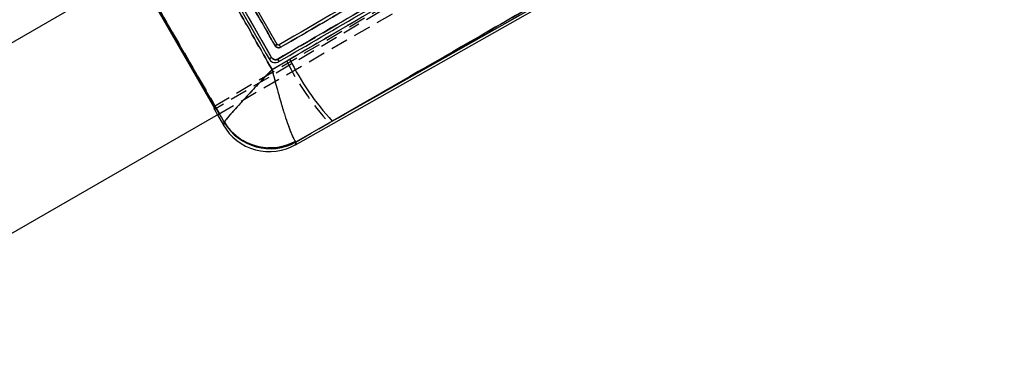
# Model space of a CAD drawing. Extents: x 42 to 518, y 34 to 408.
# Tile 7 of 14: x 280 to 388, y 298 to 336. Entities that reach past the tile are written whole.
import ezdxf

# ---------------------------------------------------------------- set-up
doc = ezdxf.new("R2010")
doc.units = 0
doc.header["$LTSCALE"] = 1.5
doc.linetypes.add('HIDDEN', pattern=[1.905, 1.27, -0.635])
doc.layers.get('0').update_dxf_attribs({"linetype": 'CONTINUOUS'})
doc.styles.add('SLDTEXTSTYLE0', font='TXT', dxfattribs={"width": 0.75})
doc.dimstyles.new('SLDDIMSTYLE1', dxfattribs={"dimtxt": 5.25, "dimasz": 4.953, "dimexe": 0, "dimexo": 0.0625, "dimgap": 1.3125, "dimtad": 1, "dimdec": 0, "dimrnd": 1e-09, "dimzin": 12, "dimtxsty": 'SLDTEXTSTYLE0', "dimsah": 1, "dimcen": 0.09, "dimazin": 3, "dimtfac": 1, "dimtdec": 0, "dimtofl": 0, "dimtmove": 0, "dimatfit": 3, "dimtolj": 1, "dimtzin": 12})

# ---------------------------------------------------------------- blocks, each defined once
blk = doc.blocks.new('_D_1')
at = {"color": 179, "linetype": 'CONTINUOUS'}
for p, q in [((83.73, 309.73), (83.72, 402.81)), ((387.52, 366.84), (387.52, 402.82)), ((83.72, 401.31), (387.52, 401.32))]:
    blk.add_line(p, q, dxfattribs=at)
for points in [[(83.72, 401.31), (88.68, 400.55), (88.68, 402.08)], [(387.52, 401.32), (382.57, 402.08), (382.57, 400.56)]]:
    blk.add_solid(points, dxfattribs=at)
at = {"color": 179, "linetype": 'CONTINUOUS', "insert": (203.92, 408.08, 0.1), "char_height": 5.25, "attachment_point": 1, "rotation": 0.0009, "style": 'SLDTEXTSTYLE0'}
blk.add_mtext('304', dxfattribs=at)

msp = doc.modelspace()

# ---------------------------------------------------------------- linework, layer by layer
at = {"color": 7, "linetype": 'HIDDEN'}
for p, q in [((301.347863, 326.482606), (378.688518, 372.000811)), ((378.714595, 371.702102), (301.387954, 326.160384)), ((301.827442, 325.650436), (365.049261, 362.145786)), ((308.296639, 331.650299), (345.699165, 353.425523)), ((300.900634, 343.587068), (307.635862, 331.827005)), ((347.118426, 343.477716), (313.916694, 324.696084)), ((301.498893, 326.225718), (293.162409, 340.667212)), ((309.27385, 331.439142), (307.681542, 330.506363)), ((301.387261, 326.16158), (301.718596, 325.587602)), ((302.477386, 324.786765), (302.474308, 324.749735)), ((310.307476, 322.613591), (313.916694, 324.696084)), ((310.307476, 322.613591), (310.226995, 322.689903))]:
    msp.add_line(p, q, dxfattribs=at)
at = {"color": 7, "linetype": 'CONTINUOUS'}
for p, q in [((307.635676, 331.827273), (300.90044, 343.587247)), ((308.249969, 333.252211), (302.419562, 343.438165)), ((310.236703, 322.302864), (347.252953, 343.2423)), ((314.249631, 324.88442), (347.118426, 343.477716)), ((292.828511, 341.239513), (248.749144, 315.794311)), ((301.347863, 326.482606), (293.309334, 340.40795)), ((308.438059, 333.20265), (308.41982, 333.193814)), ((307.680297, 330.503539), (309.605512, 331.63152)), ((308.389734, 331.356374), (308.425147, 331.375745)), ((254.731297, 298.463773), (301.827442, 325.650436)), ((301.718596, 325.587602), (302.37754, 324.446094)), ((302.473019, 324.745705), (302.476044, 324.7826)), ((314.249631, 324.88442), (310.306538, 322.609467)), ((310.226086, 322.685452), (310.306538, 322.609467))]:
    msp.add_line(p, q, dxfattribs=at)
at = {"color": 7, "linetype": 'HIDDEN', "flags": 128}
for points in [[(302.474308, 324.749735), (302.38844, 324.4803), (302.37754, 324.446094)], [(310.236703, 322.302864), (310.244675, 322.337867), (310.307476, 322.613591)]]:
    msp.add_lwpolyline(points, dxfattribs=at)
at = {"color": 8, "linetype": 'CONTINUOUS', "flags": 128}
for points in [[(302.37754, 324.446094), (302.388016, 324.478955), (302.473019, 324.745705)], [(310.306538, 322.609467), (310.244362, 322.336489), (310.236703, 322.302864)]]:
    msp.add_lwpolyline(points, dxfattribs=at)
at = {"color": 7, "linetype": 'HIDDEN'}
for centre, radius, start, end in [((334.864791, 344.089534), 28.546956, 206.3046077, 222.79307829), ((307.48489, 327.693313), 5.811246, 210.43305497, 299.05907324), ((307.457075, 327.821783), 5.831693, 211.36144778, 298.3578466)]:
    msp.add_arc(centre, radius, start, end, dxfattribs=at)
at = {"color": 7, "linetype": 'CONTINUOUS'}
for centre, radius, start, end in [((335.24222, 344.30575), 28.598546, 206.30678844, 222.7735099), ((307.388129, 327.338501), 5.7855, 209.55482974, 300.09750671), ((307.483606, 327.688616), 5.810912, 210.42736338, 299.064797), ((307.455768, 327.816472), 5.831126, 211.3516528, 298.36530052)]:
    msp.add_arc(centre, radius, start, end, dxfattribs=at)
at = {"color": 7, "linetype": 'HIDDEN'}
msp.add_ellipse((362.785744, 362.322374), major_axis=(61.396943, 36.163433), ratio=0.0699241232, start_param=3.0814131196, end_param=3.1412572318, dxfattribs=at)
at = {"color": 7, "linetype": 'CONTINUOUS'}
for points, knots in [([(344.679672, 354.310197), (344.633399, 354.283253), (343.887929, 353.849181), (340.345537, 351.786848), (328.309828, 344.778558), (316.975892, 338.176197), (308.438059, 333.20265)], [0, 0, 0, 0, 0.0038298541, 0.0616998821, 0.2931802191, 1, 1, 1, 1]), ([(345.699239, 353.425314), (339.464611, 349.796112), (326.995533, 342.537812), (314.529703, 335.27949), (308.296878, 331.650381)], [0, 0, 0, 0, 0.5000071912, 1, 1, 1, 1]), ([(308.615062, 332.950124), (314.647433, 336.462538), (326.783199, 343.528721), (338.921668, 350.594594), (345.026422, 354.148207)], [0, 0, 0, 0, 0.4970737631, 1, 1, 1, 1]), ([(308.42543, 331.375906), (314.657613, 335.006602), (327.121996, 342.268007), (339.590603, 349.52802), (345.824916, 353.158032)], [0, 0, 0, 0, 0.499999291, 1, 1, 1, 1]), ([(309.605512, 331.63152), (314.591212, 334.545178), (325.455587, 340.894352), (336.341799, 347.210899), (342.23229, 350.628761)], [0, 0, 0, 0, 0.4589034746, 1, 1, 1, 1]), ([(299.945768, 344.097262), (301.242673, 341.821147), (303.823634, 337.291468), (306.399017, 332.75866), (307.680297, 330.503539)], [0, 0, 0, 0, 0.5024893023, 1, 1, 1, 1]), ([(346.975375, 343.727553), (341.066335, 340.32594), (330.156131, 334.045343), (319.249265, 327.763826), (314.249631, 324.88442)], [0, 0, 0, 0, 0.5416066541, 1, 1, 1, 1]), ([(300.615754, 343.42659), (300.716653, 343.250445), (301.221148, 342.36972), (303.466471, 338.449323), (305.609369, 334.70423), (307.349007, 331.663904)], [0, 0, 0, 0, 0.044932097, 0.2246606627, 1, 1, 1, 1]), ([(302.17674, 343.296898), (302.277623, 343.120744), (302.782038, 342.239977), (304.727171, 338.843525), (306.571515, 335.623314), (308.01231, 333.107696)], [0, 0, 0, 0, 0.0518641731, 0.2593197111, 1, 1, 1, 1]), ([(302.476044, 324.7826), (300.793771, 327.692147), (297.431505, 333.507297), (294.070273, 339.323162), (292.390797, 342.229122)], [0, 0, 0, 0, 0.50033918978, 1, 1, 1, 1]), ([(308.249976, 333.252215), (308.246652, 333.249822), (308.240003, 333.245035), (308.186158, 333.211978), (308.108155, 333.164863), (308.044258, 333.126752), (308.01231, 333.107696)], [0, 0, 0, 0, 0.2499987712, 0.5000007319, 0.7499992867, 1, 1, 1, 1]), ([(308.012355, 333.107722), (308.041988, 333.067412), (308.101258, 332.986788), (308.234471, 332.911562), (308.382019, 332.882556), (308.514596, 332.900086), (308.587061, 332.936178), (308.615062, 332.950124)], [0, 0, 0, 0, 0.2157306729, 0.4314800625, 0.6474581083, 0.8637756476, 1, 1, 1, 1]), ([(308.41982, 333.193814), (308.41151, 333.19105), (308.388563, 333.183417), (308.347958, 333.18319), (308.303389, 333.197955), (308.269872, 333.223057), (308.255539, 333.244065), (308.249976, 333.252219)], [0, 0, 0, 0, 0.134830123, 0.3723549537, 0.6101622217, 0.8486993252, 1, 1, 1, 1]), ([(308.615062, 332.950124), (308.594548, 332.984662), (308.553521, 333.053738), (308.497119, 333.138559), (308.454237, 333.195061), (308.443393, 333.200148), (308.438059, 333.20265)], [0, 0, 0, 0, 0.2520129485, 0.5040245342, 0.7560349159, 1, 1, 1, 1]), ([(307.34903, 331.663871), (307.350339, 331.664564), (307.353994, 331.6665), (307.368863, 331.674768), (307.396138, 331.690137), (307.432815, 331.710943), (307.477114, 331.736199), (307.527169, 331.764841), (307.580907, 331.795692), (307.617419, 331.816746), (307.635676, 331.827273)], [0, 0, 0, 0, 0.0738012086, 0.206112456, 0.3384268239, 0.4707483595, 0.6030658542, 0.7353813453, 0.8676874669, 1, 1, 1, 1]), ([(308.296878, 331.650385), (308.256807, 331.631257), (308.167709, 331.588725), (308.01163, 331.578189), (307.853007, 331.619571), (307.719961, 331.706078), (307.662303, 331.788995), (307.635683, 331.827277)], [0, 0, 0, 0, 0.1751775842, 0.3895172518, 0.6033617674, 0.8168784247, 1, 1, 1, 1]), ([(307.349015, 331.663912), (307.40082, 331.591564), (307.50442, 331.446884), (307.7396, 331.310295), (308.00125, 331.255548), (308.226608, 331.283013), (308.348357, 331.337766), (308.389734, 331.356374)], [0, 0, 0, 0, 0.2213708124, 0.4426971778, 0.6641101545, 0.8858441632, 1, 1, 1, 1]), ([(308.425288, 331.375827), (308.42604, 331.381504), (308.427543, 331.392856), (308.400222, 331.45758), (308.355574, 331.546946), (308.316533, 331.615957), (308.297012, 331.650463)], [0, 0, 0, 0, 0.2500002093, 0.5000003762, 0.7499941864, 1, 1, 1, 1]), ([(307.680297, 330.503539), (307.676021, 330.499093), (307.199797, 330.003936), (306.285429, 329.046195), (305.129276, 327.815125), (304.210234, 326.818981), (303.410604, 325.933509), (302.714673, 325.13322), (302.557877, 324.902838), (302.476044, 324.7826)], [0, 0, 0, 0, 0.0016047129, 0.1786871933, 0.3465684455, 0.4795378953, 0.6124765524, 0.7977484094, 1, 1, 1, 1]), ([(307.680297, 330.503539), (307.681787, 330.497531), (307.847654, 329.828581), (308.183744, 328.532423), (308.655323, 326.860719), (309.071665, 325.503105), (309.477948, 324.291259), (309.901304, 323.18816), (310.114707, 322.857848), (310.226086, 322.685452)], [0, 0, 0, 0, 0.0016050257, 0.1786814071, 0.3465629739, 0.479529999, 0.612466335, 0.7977379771, 1, 1, 1, 1])]:
    msp.add_open_spline(points, degree=3, knots=knots, dxfattribs=at)
at = {"color": 7, "linetype": 'HIDDEN'}
for points, knots in [([(345.026362, 354.148415), (338.921627, 350.594787), (326.783203, 343.528886), (314.647432, 336.462629), (308.615062, 332.95018)], [0, 0, 0, 0, 0.5029265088, 1, 1, 1, 1]), ([(342.23235, 350.626414), (336.432167, 347.261593), (325.435204, 340.881998), (314.460236, 334.469476), (309.27385, 331.439142)], [0, 0, 0, 0, 0.5274350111, 1, 1, 1, 1]), ([(307.681542, 330.506363), (306.400352, 332.760663), (303.825258, 337.291635), (301.244748, 341.819566), (299.948122, 344.09471)], [0, 0, 0, 0, 0.4975312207, 1, 1, 1, 1]), ([(313.916694, 324.696084), (319.117387, 327.691341), (330.134704, 334.036591), (341.155343, 340.380926), (346.973721, 343.730436)], [0, 0, 0, 0, 0.4720471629, 1, 1, 1, 1]), ([(308.009889, 333.111984), (307.909, 333.288132), (307.404559, 334.168869), (305.46016, 337.563822), (303.616711, 340.782695), (302.176792, 343.296957)], [0, 0, 0, 0, 0.0518856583, 0.2594277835, 1, 1, 1, 1]), ([(292.395193, 342.22822), (294.074112, 339.323202), (297.434337, 333.509035), (300.795573, 327.695565), (302.477386, 324.786765)], [0, 0, 0, 0, 0.4996447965, 1, 1, 1, 1]), ([(308.009889, 333.111984), (308.042134, 333.130512), (308.106626, 333.167568), (308.185404, 333.213306), (308.239802, 333.245353), (308.24658, 333.249925), (308.249969, 333.252211)], [0, 0, 0, 0, 0.2499959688, 0.5000014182, 0.7499985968, 1, 1, 1, 1]), ([(308.615062, 332.95018), (308.587059, 332.936231), (308.514593, 332.900133), (308.382009, 332.882609), (308.234475, 332.911614), (308.099783, 332.987643), (308.040169, 333.070101), (308.009889, 333.111984)], [0, 0, 0, 0, 0.1352958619, 0.3501144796, 0.5645959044, 0.7788405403, 1, 1, 1, 1]), ([(307.635869, 331.827008), (307.656897, 331.795801), (307.708335, 331.71946), (307.829331, 331.630878), (307.986366, 331.581068), (308.151621, 331.583593), (308.249017, 331.628394), (308.296639, 331.650299)], [0, 0, 0, 0, 0.1483058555, 0.3627989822, 0.5777602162, 0.7935407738, 1, 1, 1, 1]), ([(308.296892, 331.650445), (308.316417, 331.615935), (308.355465, 331.546918), (308.400107, 331.457534), (308.427443, 331.392795), (308.425932, 331.381439), (308.425177, 331.37576)], [0, 0, 0, 0, 0.2500047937, 0.4999943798, 0.7500007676, 1, 1, 1, 1]), ([(307.681542, 330.506363), (307.677265, 330.501916), (307.20198, 330.007736), (306.28935, 329.051792), (305.134245, 327.821985), (304.214913, 326.825727), (303.414228, 325.939379), (302.717156, 325.138181), (302.559612, 324.907279), (302.477386, 324.786765)], [0, 0, 0, 0, 0.00160537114, 0.17840806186, 0.34605950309, 0.47915383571, 0.61221738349, 0.7976049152, 1, 1, 1, 1]), ([(307.681542, 330.506363), (307.683034, 330.500356), (307.848869, 329.83279), (308.184003, 328.539011), (308.655214, 326.869061), (309.071508, 325.511283), (309.478127, 324.298211), (309.901851, 323.193811), (310.115489, 322.862716), (310.226995, 322.689903)], [0, 0, 0, 0, 0.001605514, 0.178403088, 0.3460544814, 0.4791465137, 0.6122075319, 0.797595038, 1, 1, 1, 1])]:
    msp.add_open_spline(points, degree=3, knots=knots, dxfattribs=at)

# ---------------------------------------------------------------- dimensions: what is measured, and where the dimension line sits
at = {"color": 179, "linetype": 'CONTINUOUS'}
dim = msp.add_linear_dim(base=(387.524272, 401.318537), p1=(83.725163, 308.226291), p2=(387.524838, 365.336417), angle=0.0009017, dimstyle='SLDDIMSTYLE1', dxfattribs=at)
dim.commit()
dim.dimension.update_dxf_attribs({"geometry": '_D_1', "text_midpoint": (211.876152, 401.315773), "dimtype": 160})

doc.saveas('drawing.dxf')
